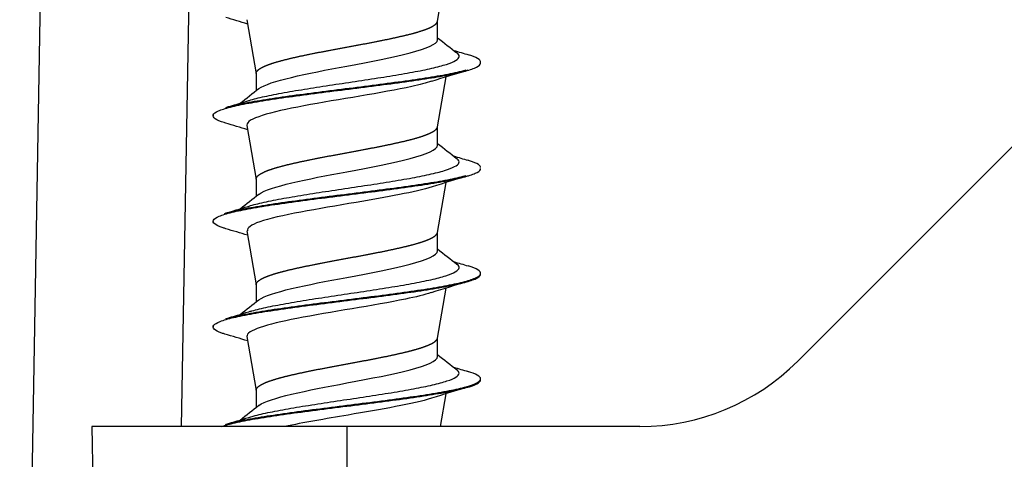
# Model space of a CAD drawing. Header units: millimetres. Extents: x 0 to 210, y 0 to 297.
# Tile 19 of 28: x 72.28 to 78.9, y 269.64 to 272.6. Entities that reach past the tile are written whole.
import ezdxf

# ---------------------------------------------------------------- set-up
doc = ezdxf.new("R2010")
doc.units = ezdxf.units.MM
for name, color, linetype in [('0040_001_EKEY_DL', 7, 'Continuous'), ('0040_003_EKEY_DL', 7, 'Continuous'), ('0040_010_EKEY_DL', 7, 'Continuous'), ('Default', 7, 'Continuous')]:
    doc.layers.add(name, color=color, linetype=linetype)

# ---------------------------------------------------------------- blocks, each defined once
blk = doc.blocks.new('SE6')
at = {"layer": '0040_001_EKEY_DL', "color": 7, "linetype": 'Continuous'}
for p, q in [((72.4738, 276.0656), (72.2782, 264.8603)), ((73.4737, 276.0656), (73.3654, 269.8603))]:
    blk.add_line(p, q, dxfattribs=at)
at = {"layer": '0040_003_EKEY_DL', "color": 7, "linetype": 'Continuous'}
for p, q in [((79.1006, 271.8888), (77.5115, 270.2997)), ((74.479, 269.8603), (72.7644, 269.8603)), ((72.7644, 269.8603), (72.8291, 266.1551)), ((74.479, 269.8603), (74.479, 266.1551)), ((76.4508, 269.8603), (74.479, 269.8603))]:
    blk.add_line(p, q, dxfattribs=at)
blk.add_arc((76.4508, 271.3603), 1.5, 270, 315, dxfattribs=at)
at = {"layer": '0040_010_EKEY_DL', "color": 7, "linetype": 'Continuous'}
for p, q in [((75.0887, 272.5854), (75.1463, 272.9209)), ((73.8066, 272.595), (73.869, 272.2321)), ((75.089, 272.4609), (75.089, 272.5871)), ((75.379, 272.3048), (75.379, 272.3107)), ((73.869, 272.2339), (73.869, 272.1193)), ((75.0887, 271.8754), (75.1463, 272.2109)), ((73.579, 271.9559), (73.579, 271.9499)), ((73.8066, 271.8851), (73.869, 271.5221)), ((75.089, 271.7509), (75.089, 271.8771)), ((73.869, 271.5239), (73.869, 271.4093)), ((75.0887, 271.1654), (75.1463, 271.501)), ((73.579, 271.2457), (73.579, 271.2398)), ((73.8066, 271.175), (73.869, 270.8121)), ((75.089, 271.0409), (75.089, 271.1671)), ((73.869, 270.8139), (73.869, 270.6993)), ((75.0887, 270.4553), (75.1463, 270.7909)), ((73.579, 270.5359), (73.579, 270.5299)), ((73.8066, 270.4651), (73.869, 270.1021)), ((75.089, 270.3309), (75.089, 270.4571)), ((73.869, 270.1039), (73.869, 269.9893)), ((75.1084, 269.8603), (75.1463, 270.0811))]:
    blk.add_line(p, q, dxfattribs=at)
for centre, radius, start, end in [((69.7622, 259.3679), 13.8053, 72.94234, 73.58335), ((99.6253, 303.606), 39.6386, 231.7568, 231.99711), ((80.0501, 288.44), 16.7683, 253.17756, 253.53759), ((79.1945, 259.0174), 13.8006, 106.41927, 107.48795), ((48.6419, 304.1301), 40.7566, 308.04744, 308.27246), ((69.0872, 287.494), 16.1507, 286.46298, 287.03948), ((69.7456, 258.6039), 13.8618, 72.94223, 73.58464), ((100.2922, 303.7455), 40.7186, 231.75959, 231.99453), ((79.8731, 287.1476), 16.1596, 253.18041, 253.53906), ((78.9809, 259.0043), 13.0718, 106.38298, 107.4907), ((49.2272, 302.6747), 39.8088, 308.04511, 308.27646), ((68.6912, 288.0887), 17.5142, 286.46714, 287.00858), ((69.767, 257.9638), 13.7887, 72.94197, 73.58321), ((99.4746, 301.9942), 39.3947, 231.75617, 231.99789), ((79.8929, 286.503), 16.228, 253.18045, 253.53973), ((79.2065, 257.5577), 13.8421, 106.41903, 107.48656), ((49.0326, 302.2127), 40.1242, 308.04571, 308.27481), ((69.0862, 286.0774), 16.1544, 286.46462, 287.03888), ((69.5869, 256.6701), 14.3996, 72.93816, 73.57782), ((100.4545, 302.5316), 40.9809, 231.75978, 231.9932), ((79.8824, 285.7581), 16.1915, 253.18033, 253.53825), ((78.6041, 258.8239), 11.7762, 106.32492, 107.57471), ((48.8625, 301.7196), 40.3997, 308.04623, 308.27367), ((69.0429, 285.5113), 16.3045, 286.46061, 287.03297)]:
    blk.add_arc(centre, radius, start, end, dxfattribs=at)
for points, weights, knots in [([(74.479, 272.4114), (74.5431, 272.4232), (74.6058, 272.435), (74.6685, 272.4469), (74.7271, 272.4587), (74.7857, 272.4705), (74.8375, 272.4824), (74.8894, 272.4942), (74.9323, 272.506), (74.9752, 272.5179), (75.0073, 272.5297), (75.0393, 272.5415), (75.0591, 272.5534), (75.0789, 272.5652), (75.0856, 272.577), (75.088, 272.5813), (75.0887, 272.5855)], [1, 0.994521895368, 1, 0.994521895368, 1, 0.994521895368, 1, 0.994521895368, 1, 0.994521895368, 1, 0.994521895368, 1, 0.994521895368, 1, 0.99803404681, 0.997479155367], [0, 0, 0, 0.0666667, 0.0666667, 0.1333333, 0.1333333, 0.2, 0.2, 0.2666667, 0.2666667, 0.3333333, 0.3333333, 0.4, 0.4, 0.4666667, 0.4666667, 0.4905916, 0.4905916, 0.4905916]), ([(73.869, 272.2339), (73.869, 272.2398), (73.8723, 272.2457), (73.879, 272.2575), (73.8988, 272.2694), (73.9186, 272.2812), (73.9507, 272.293), (73.9828, 272.3049), (74.0257, 272.3167), (74.0686, 272.3285), (74.1204, 272.3404), (74.1723, 272.3522), (74.2309, 272.364), (74.2894, 272.3759), (74.3522, 272.3877), (74.4149, 272.3995), (74.479, 272.4114)], [0.997260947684, 0.997260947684, 1, 0.994521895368, 1, 0.994521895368, 1, 0.994521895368, 1, 0.994521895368, 1, 0.994521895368, 1, 0.994521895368, 1, 0.994521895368, 1], [0.5, 0.5, 0.5, 0.5333333, 0.5333333, 0.6, 0.6, 0.6666667, 0.6666667, 0.7333333, 0.7333333, 0.8, 0.8, 0.8666667, 0.8666667, 0.9333333, 0.9333333, 1, 1, 1]), ([(74.479, 271.7014), (74.5431, 271.7132), (74.6058, 271.725), (74.6685, 271.7369), (74.7271, 271.7487), (74.7857, 271.7605), (74.8375, 271.7724), (74.8894, 271.7842), (74.9323, 271.796), (74.9752, 271.8079), (75.0073, 271.8197), (75.0393, 271.8315), (75.0591, 271.8434), (75.0789, 271.8552), (75.0856, 271.867), (75.088, 271.8713), (75.0887, 271.8755)], [1, 0.994521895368, 1, 0.994521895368, 1, 0.994521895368, 1, 0.994521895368, 1, 0.994521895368, 1, 0.994521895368, 1, 0.994521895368, 1, 0.998031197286, 0.997477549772], [0, 0, 0, 0.0666667, 0.0666667, 0.1333333, 0.1333333, 0.2, 0.2, 0.2666667, 0.2666667, 0.3333333, 0.3333333, 0.4, 0.4, 0.4666667, 0.4666667, 0.4906263, 0.4906263, 0.4906263]), ([(73.869, 271.5239), (73.869, 271.5298), (73.8723, 271.5357), (73.879, 271.5475), (73.8988, 271.5594), (73.9186, 271.5712), (73.9507, 271.583), (73.9828, 271.5949), (74.0257, 271.6067), (74.0686, 271.6185), (74.1204, 271.6304), (74.1723, 271.6422), (74.2309, 271.654), (74.2894, 271.6659), (74.3522, 271.6777), (74.4149, 271.6895), (74.479, 271.7014)], [0.997260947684, 0.997260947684, 1, 0.994521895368, 1, 0.994521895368, 1, 0.994521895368, 1, 0.994521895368, 1, 0.994521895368, 1, 0.994521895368, 1, 0.994521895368, 1], [0.5, 0.5, 0.5, 0.5333333, 0.5333333, 0.6, 0.6, 0.6666667, 0.6666667, 0.7333333, 0.7333333, 0.8, 0.8, 0.8666667, 0.8666667, 0.9333333, 0.9333333, 1, 1, 1]), ([(74.479, 270.9914), (74.5431, 271.0032), (74.6058, 271.015), (74.6685, 271.0269), (74.7271, 271.0387), (74.7857, 271.0505), (74.8375, 271.0624), (74.8894, 271.0742), (74.9323, 271.086), (74.9752, 271.0979), (75.0073, 271.1097), (75.0393, 271.1215), (75.0591, 271.1334), (75.0789, 271.1452), (75.0856, 271.157), (75.088, 271.1613), (75.0887, 271.1655)], [1, 0.994521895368, 1, 0.994521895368, 1, 0.994521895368, 1, 0.994521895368, 1, 0.994521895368, 1, 0.994521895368, 1, 0.994521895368, 1, 0.998036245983, 0.997480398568], [0, 0, 0, 0.0666667, 0.0666667, 0.1333333, 0.1333333, 0.2, 0.2, 0.2666667, 0.2666667, 0.3333333, 0.3333333, 0.4, 0.4, 0.4666667, 0.4666667, 0.4905649, 0.4905649, 0.4905649]), ([(73.869, 270.8139), (73.869, 270.8198), (73.8723, 270.8257), (73.879, 270.8375), (73.8988, 270.8494), (73.9186, 270.8612), (73.9507, 270.873), (73.9828, 270.8849), (74.0257, 270.8967), (74.0686, 270.9085), (74.1204, 270.9204), (74.1723, 270.9322), (74.2309, 270.944), (74.2894, 270.9559), (74.3522, 270.9677), (74.4149, 270.9795), (74.479, 270.9914)], [0.997260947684, 0.997260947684, 1, 0.994521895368, 1, 0.994521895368, 1, 0.994521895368, 1, 0.994521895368, 1, 0.994521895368, 1, 0.994521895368, 1, 0.994521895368, 1], [0.5, 0.5, 0.5, 0.5333333, 0.5333333, 0.6, 0.6, 0.6666667, 0.6666667, 0.7333333, 0.7333333, 0.8, 0.8, 0.8666667, 0.8666667, 0.9333333, 0.9333333, 1, 1, 1]), ([(74.479, 270.2814), (74.5431, 270.2932), (74.6058, 270.305), (74.6685, 270.3169), (74.7271, 270.3287), (74.7857, 270.3405), (74.8375, 270.3524), (74.8894, 270.3642), (74.9323, 270.376), (74.9752, 270.3879), (75.0073, 270.3997), (75.0393, 270.4115), (75.0591, 270.4234), (75.0789, 270.4352), (75.0856, 270.447), (75.088, 270.4512), (75.0887, 270.4554)], [1, 0.994521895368, 1, 0.994521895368, 1, 0.994521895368, 1, 0.994521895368, 1, 0.994521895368, 1, 0.994521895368, 1, 0.994521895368, 1, 0.998052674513, 0.99748979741], [0, 0, 0, 0.0666667, 0.0666667, 0.1333333, 0.1333333, 0.2, 0.2, 0.2666667, 0.2666667, 0.3333333, 0.3333333, 0.4, 0.4, 0.4666667, 0.4666667, 0.490365, 0.490365, 0.490365]), ([(73.869, 270.1039), (73.869, 270.1098), (73.8723, 270.1157), (73.879, 270.1275), (73.8988, 270.1394), (73.9186, 270.1512), (73.9507, 270.163), (73.9828, 270.1749), (74.0257, 270.1867), (74.0686, 270.1985), (74.1204, 270.2104), (74.1723, 270.2222), (74.2309, 270.234), (74.2894, 270.2459), (74.3522, 270.2577), (74.4149, 270.2695), (74.479, 270.2814)], [0.997260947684, 0.997260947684, 1, 0.994521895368, 1, 0.994521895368, 1, 0.994521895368, 1, 0.994521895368, 1, 0.994521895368, 1, 0.994521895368, 1, 0.994521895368, 1], [0.5, 0.5, 0.5, 0.5333333, 0.5333333, 0.6, 0.6, 0.6666667, 0.6666667, 0.7333333, 0.7333333, 0.8, 0.8, 0.8666667, 0.8666667, 0.9333333, 0.9333333, 1, 1, 1])]:
    blk.add_rational_spline(points, weights, degree=2, knots=knots, dxfattribs=at)
for points in [[(74.479, 272.2834), (74.7984, 272.3426), (75.089, 272.4017), (75.089, 272.4609)], [(73.8876, 272.1324), (73.9565, 272.1827), (74.2073, 272.2331), (74.479, 272.2834)], [(74.479, 271.5734), (74.7984, 271.6326), (75.089, 271.6917), (75.089, 271.7509)], [(73.8881, 271.4228), (73.9578, 271.473), (74.208, 271.5232), (74.479, 271.5734)], [(74.479, 270.8634), (74.7984, 270.9226), (75.089, 270.9817), (75.089, 271.0409)], [(73.8878, 270.7126), (73.9571, 270.7629), (74.2077, 270.8131), (74.479, 270.8634)], [(74.479, 270.1534), (74.7984, 270.2126), (75.089, 270.2717), (75.089, 270.3309)], [(73.8878, 270.0026), (73.9571, 270.0529), (74.2076, 270.1031), (74.479, 270.1534)]]:
    blk.add_open_spline(points, degree=3, dxfattribs=at)
for points, knots in [([(73.8197, 272.0521), (73.8205, 272.0524), (73.8213, 272.0527), (73.851, 272.0617), (73.8857, 272.0704), (73.965, 272.0879), (74.0097, 272.0966), (74.1065, 272.1141), (74.1588, 272.1228), (74.268, 272.1403), (74.325, 272.149), (74.4408, 272.1665), (74.4995, 272.1752), (74.6156, 272.1927), (74.6729, 272.2014), (74.7831, 272.2189), (74.8359, 272.2276), (74.9343, 272.2451), (74.9798, 272.2538), (75.0611, 272.2713), (75.0969, 272.28), (75.1568, 272.2974), (75.181, 272.3062), (75.2163, 272.3236), (75.2274, 272.3324), (75.2362, 272.3498), (75.2339, 272.3586), (75.2232, 272.3688), (75.2215, 272.3703), (75.2195, 272.3718)], [0.55121493, 0.55121493, 0.55121493, 0.55121493, 0.55127311, 0.55127311, 0.55324194, 0.55324194, 0.55521077, 0.55521077, 0.55717961, 0.55717961, 0.55914844, 0.55914844, 0.56111727, 0.56111727, 0.5630861, 0.5630861, 0.56505494, 0.56505494, 0.56702377, 0.56702377, 0.5689926, 0.5689926, 0.57096143, 0.57096143, 0.57293027, 0.57293027, 0.5748991, 0.5748991, 0.57523613, 0.57523613, 0.57523613, 0.57523613]), ([(75.379, 272.3108), (75.379, 272.3167), (75.3753, 272.3226), (75.3572, 272.3372), (75.3383, 272.3459), (75.3073, 272.3562), (75.3023, 272.3578), (75.2971, 272.3594)], [0.565996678, 0.565996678, 0.565996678, 0.565996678, 0.567309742, 0.567309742, 0.569252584, 0.569252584, 0.569602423, 0.569602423, 0.569602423, 0.569602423]), ([(73.664, 271.9003), (73.6607, 271.9014), (73.6574, 271.9024), (73.6263, 271.9121), (73.6059, 271.9208), (73.581, 271.9383), (73.5766, 271.947), (73.5838, 271.9645), (73.5955, 271.9732), (73.6345, 271.9907), (73.6617, 271.9994), (73.7304, 272.0169), (73.7717, 272.0256), (73.8663, 272.0431), (73.9195, 272.0518), (74.035, 272.0693), (74.0973, 272.078), (74.2275, 272.0955), (74.2954, 272.1042), (74.4334, 272.1217), (74.5034, 272.1304), (74.6418, 272.1479), (74.7101, 272.1566), (74.8414, 272.1741), (74.9044, 272.1828), (75.0217, 272.2003), (75.076, 272.209), (75.1729, 272.2265), (75.2156, 272.2352), (75.287, 272.2527), (75.3158, 272.2614), (75.3579, 272.2789), (75.3712, 272.2876), (75.3781, 272.2992), (75.379, 272.302), (75.379, 272.3049)], [0.53600102, 0.53600102, 0.53600102, 0.53600102, 0.53622428, 0.53622428, 0.53816712, 0.53816712, 0.54010996, 0.54010996, 0.5420528, 0.5420528, 0.54399564, 0.54399564, 0.54593848, 0.54593848, 0.54788133, 0.54788133, 0.54982417, 0.54982417, 0.55176701, 0.55176701, 0.55370985, 0.55370985, 0.55565269, 0.55565269, 0.55759553, 0.55759553, 0.55953838, 0.55953838, 0.56148122, 0.56148122, 0.56342406, 0.56342406, 0.5653669, 0.5653669, 0.5659984, 0.5659984, 0.5659984, 0.5659984]), ([(73.6649, 272.0056), (73.6745, 272.0084), (73.6849, 272.0112), (73.7304, 272.0228), (73.7717, 272.0315), (73.8663, 272.049), (73.9195, 272.0577), (74.035, 272.0752), (74.0973, 272.0839), (74.2275, 272.1014), (74.2954, 272.1101), (74.4334, 272.1276), (74.5034, 272.1363), (74.6418, 272.1538), (74.7101, 272.1625), (74.8414, 272.18), (74.9044, 272.1887), (75.0217, 272.2062), (75.076, 272.2149), (75.1729, 272.2324), (75.2156, 272.2411), (75.2619, 272.2525), (75.2719, 272.255), (75.2812, 272.2576)], [0.54336504, 0.54336504, 0.54336504, 0.54336504, 0.54399564, 0.54399564, 0.54593848, 0.54593848, 0.54788133, 0.54788133, 0.54982417, 0.54982417, 0.55176701, 0.55176701, 0.55370985, 0.55370985, 0.55565269, 0.55565269, 0.55759553, 0.55759553, 0.55953838, 0.55953838, 0.56148122, 0.56148122, 0.56205712, 0.56205712, 0.56205712, 0.56205712]), ([(75.0485, 272.1817), (75.0128, 272.17), (74.8033, 272.1149), (74.1197, 272.0166), (73.7997, 271.9297), (73.8065, 271.8861), (73.8065, 271.8858)], [0.44009748, 0.44009748, 0.44009748, 0.44009748, 0.44266227, 0.45214776, 0.46163405, 0.46169799, 0.46169799, 0.46169799, 0.46169799]), ([(73.814, 271.3404), (73.8195, 271.3421), (73.8251, 271.3438), (73.861, 271.3543), (73.8967, 271.363), (73.978, 271.3805), (74.0236, 271.3892), (74.1219, 271.4067), (74.1748, 271.4154), (74.2849, 271.4329), (74.3422, 271.4416), (74.4583, 271.4591), (74.517, 271.4678), (74.6328, 271.4853), (74.6898, 271.494), (74.7991, 271.5115), (74.8513, 271.5202), (74.9482, 271.5377), (74.9928, 271.5464), (75.0722, 271.5639), (75.1069, 271.5726), (75.1645, 271.5901), (75.1874, 271.5988), (75.2201, 271.6163), (75.2299, 271.625), (75.236, 271.6425), (75.2323, 271.6512), (75.2213, 271.6604), (75.2207, 271.6609), (75.2201, 271.6614)], [0.49772774, 0.49772774, 0.49772774, 0.49772774, 0.49811463, 0.49811463, 0.50008346, 0.50008346, 0.50205229, 0.50205229, 0.50402113, 0.50402113, 0.50598996, 0.50598996, 0.50795879, 0.50795879, 0.50992762, 0.50992762, 0.51189646, 0.51189646, 0.51386529, 0.51386529, 0.51583412, 0.51583412, 0.51780295, 0.51780295, 0.51977179, 0.51977179, 0.52174062, 0.52174062, 0.52184724, 0.52184724, 0.52184724, 0.52184724]), ([(75.379, 271.6008), (75.379, 271.6075), (75.3741, 271.6143), (75.3521, 271.6298), (75.3317, 271.6385), (75.3004, 271.6484), (75.2969, 271.6494), (75.2932, 271.6505)], [0.513347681, 0.513347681, 0.513347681, 0.513347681, 0.51485302, 0.51485302, 0.516795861, 0.516795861, 0.517035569, 0.517035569, 0.517035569, 0.517035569]), ([(73.6651, 271.19), (73.6584, 271.192), (73.652, 271.194), (73.6197, 271.2047), (73.6008, 271.2134), (73.5791, 271.2309), (73.5763, 271.2396), (73.5868, 271.2571), (73.6001, 271.2658), (73.6421, 271.2833), (73.6709, 271.292), (73.7423, 271.3095), (73.7849, 271.3182), (73.8818, 271.3357), (73.9361, 271.3444), (74.0534, 271.3619), (74.1163, 271.3706), (74.2477, 271.3881), (74.316, 271.3968), (74.4543, 271.4143), (74.5244, 271.423), (74.6623, 271.4405), (74.7303, 271.4492), (74.8605, 271.4667), (74.9228, 271.4754), (75.0383, 271.4929), (75.0915, 271.5016), (75.1861, 271.5191), (75.2275, 271.5278), (75.2961, 271.5453), (75.3234, 271.554), (75.3624, 271.5715), (75.3741, 271.5802), (75.3786, 271.591), (75.379, 271.593), (75.379, 271.595)], [0.48332691, 0.48332691, 0.48332691, 0.48332691, 0.48376755, 0.48376755, 0.4857104, 0.4857104, 0.48765324, 0.48765324, 0.48959608, 0.48959608, 0.49153892, 0.49153892, 0.49348176, 0.49348176, 0.4954246, 0.4954246, 0.49736745, 0.49736745, 0.49931029, 0.49931029, 0.50125313, 0.50125313, 0.50319597, 0.50319597, 0.50513881, 0.50513881, 0.50708165, 0.50708165, 0.50902449, 0.50902449, 0.51096734, 0.51096734, 0.51291018, 0.51291018, 0.51335451, 0.51335451, 0.51335451, 0.51335451]), ([(73.6564, 271.293), (73.6712, 271.2976), (73.6879, 271.3021), (73.7423, 271.3154), (73.7849, 271.3242), (73.8818, 271.3416), (73.9361, 271.3504), (74.0534, 271.3678), (74.1163, 271.3766), (74.2477, 271.394), (74.316, 271.4028), (74.4543, 271.4202), (74.5244, 271.429), (74.6623, 271.4464), (74.7303, 271.4552), (74.8605, 271.4726), (74.9228, 271.4814), (75.0383, 271.4988), (75.0915, 271.5076), (75.1861, 271.525), (75.2275, 271.5338), (75.2688, 271.5443), (75.2755, 271.546), (75.2819, 271.5478)], [0.4905244, 0.4905244, 0.4905244, 0.4905244, 0.49153892, 0.49153892, 0.49348176, 0.49348176, 0.4954246, 0.4954246, 0.49736745, 0.49736745, 0.49931029, 0.49931029, 0.50125313, 0.50125313, 0.50319597, 0.50319597, 0.50513881, 0.50513881, 0.50708165, 0.50708165, 0.50902449, 0.50902449, 0.5094197, 0.5094197, 0.5094197, 0.5094197]), ([(75.0524, 271.4721), (74.9416, 271.437), (74.5045, 271.3586), (73.891, 271.2598), (73.8068, 271.196), (73.8107, 271.1756)], [0.49189738, 0.49189738, 0.49189738, 0.49189738, 0.49957703, 0.50906177, 0.51353574, 0.51353574, 0.51353574, 0.51353574]), ([(73.6655, 270.5857), (73.6809, 270.5903), (73.6983, 270.5948), (73.7546, 270.608), (73.7985, 270.6168), (73.8977, 270.6342), (73.953, 270.643), (74.0719, 270.6604), (74.1356, 270.6692), (74.268, 270.6866), (74.3366, 270.6954), (74.4753, 270.7128), (74.5453, 270.7216), (74.6828, 270.739), (74.7503, 270.7478), (74.8794, 270.7652), (74.9409, 270.774), (75.0546, 270.7914), (75.1067, 270.8002), (75.199, 270.8176), (75.239, 270.8264), (75.3048, 270.8438), (75.3306, 270.8526), (75.3665, 270.87), (75.3766, 270.8788), (75.3806, 270.8962), (75.3745, 270.905), (75.3465, 270.9224), (75.3246, 270.9312), (75.2948, 270.94), (75.2944, 270.9402), (75.2939, 270.9403)], [0.43807602, 0.43807602, 0.43807602, 0.43807602, 0.4390822, 0.4390822, 0.44102504, 0.44102504, 0.44296788, 0.44296788, 0.44491072, 0.44491072, 0.44685356, 0.44685356, 0.44879641, 0.44879641, 0.45073925, 0.45073925, 0.45268209, 0.45268209, 0.45462493, 0.45462493, 0.45656777, 0.45656777, 0.45851061, 0.45851061, 0.46045346, 0.46045346, 0.4623963, 0.4623963, 0.46433914, 0.46433914, 0.4643706, 0.4643706, 0.4643706, 0.4643706]), ([(73.819, 270.6319), (73.8257, 270.634), (73.8328, 270.6361), (73.8713, 270.6469), (73.9081, 270.6556), (73.9913, 270.6731), (74.0377, 270.6818), (74.1375, 270.6993), (74.1909, 270.708), (74.302, 270.7255), (74.3596, 270.7342), (74.4759, 270.7517), (74.5346, 270.7604), (74.65, 270.7779), (74.7066, 270.7866), (74.8149, 270.8041), (74.8665, 270.8128), (74.9618, 270.8303), (75.0056, 270.839), (75.083, 270.8565), (75.1165, 270.8652), (75.1718, 270.8827), (75.1934, 270.8914), (75.2235, 270.9089), (75.232, 270.9176), (75.2353, 270.9348), (75.2306, 270.9433), (75.2196, 270.9517)], [0.44448842, 0.44448842, 0.44448842, 0.44448842, 0.44495615, 0.44495615, 0.44692498, 0.44692498, 0.44889382, 0.44889382, 0.45086265, 0.45086265, 0.45283148, 0.45283148, 0.45480031, 0.45480031, 0.45676915, 0.45676915, 0.45873798, 0.45873798, 0.46070681, 0.46070681, 0.46267564, 0.46267564, 0.46464448, 0.46464448, 0.46661331, 0.46661331, 0.46851899, 0.46851899, 0.46851899, 0.46851899]), ([(73.659, 270.4819), (73.6516, 270.4841), (73.6447, 270.4864), (73.6135, 270.4973), (73.5962, 270.5061), (73.5777, 270.5235), (73.5765, 270.5323), (73.5902, 270.5497), (73.6051, 270.5585), (73.6502, 270.5759), (73.6804, 270.5847), (73.7546, 270.6021), (73.7985, 270.6109), (73.8977, 270.6283), (73.953, 270.6371), (74.0719, 270.6545), (74.1356, 270.6633), (74.268, 270.6807), (74.3366, 270.6895), (74.4753, 270.7069), (74.5453, 270.7157), (74.6828, 270.7331), (74.7503, 270.7419), (74.8794, 270.7593), (74.9409, 270.7681), (75.0546, 270.7855), (75.1067, 270.7943), (75.199, 270.8117), (75.239, 270.8205), (75.3048, 270.8379), (75.3306, 270.8467), (75.3665, 270.8641), (75.3766, 270.8729), (75.3789, 270.8827), (75.379, 270.8838), (75.379, 270.8849)], [0.43081182, 0.43081182, 0.43081182, 0.43081182, 0.43131083, 0.43131083, 0.43325367, 0.43325367, 0.43519651, 0.43519651, 0.43713936, 0.43713936, 0.4390822, 0.4390822, 0.44102504, 0.44102504, 0.44296788, 0.44296788, 0.44491072, 0.44491072, 0.44685356, 0.44685356, 0.44879641, 0.44879641, 0.45073925, 0.45073925, 0.45268209, 0.45268209, 0.45462493, 0.45462493, 0.45656777, 0.45656777, 0.45851061, 0.45851061, 0.46045346, 0.46045346, 0.46069623, 0.46069623, 0.46069623, 0.46069623]), ([(75.046, 270.7606), (75.001, 270.7461), (74.7687, 270.6883), (74.0801, 270.59), (73.802, 270.5061), (73.8068, 270.4656)], [0.54382122, 0.54382122, 0.54382122, 0.54382122, 0.5470003, 0.5564847, 0.56535828, 0.56535828, 0.56535828, 0.56535828]), ([(73.6638, 269.8753), (73.6826, 269.8808), (73.7043, 269.8864), (73.7672, 269.9007), (73.8124, 269.9094), (73.9139, 269.9269), (73.9701, 269.9356), (74.0907, 269.9531), (74.1551, 269.9618), (74.2884, 269.9793), (74.3573, 269.988), (74.4962, 270.0055), (74.5661, 270.0142), (74.7031, 270.0317), (74.7702, 270.0404), (74.8981, 270.0579), (74.9588, 270.0666), (75.0706, 270.0841), (75.1216, 270.0928), (75.2114, 270.1103), (75.2501, 270.119), (75.313, 270.1365), (75.3373, 270.1452), (75.37, 270.1627), (75.3786, 270.1714), (75.3794, 270.1889), (75.3717, 270.1976), (75.3417, 270.2144), (75.3207, 270.2224), (75.2934, 270.2305)], [0.38538833, 0.38538833, 0.38538833, 0.38538833, 0.38662548, 0.38662548, 0.38856832, 0.38856832, 0.39051116, 0.39051116, 0.392454, 0.392454, 0.39439684, 0.39439684, 0.39633968, 0.39633968, 0.39828252, 0.39828252, 0.40022537, 0.40022537, 0.40216821, 0.40216821, 0.40411105, 0.40411105, 0.40605389, 0.40605389, 0.40799673, 0.40799673, 0.40993957, 0.40993957, 0.41172947, 0.41172947, 0.41172947, 0.41172947]), ([(73.8182, 269.9217), (73.828, 269.9247), (73.8385, 269.9278), (73.8819, 269.9395), (73.9198, 269.9483), (74.0049, 269.9657), (74.0521, 269.9745), (74.1533, 269.9919), (74.2072, 270.0007), (74.3191, 270.0181), (74.3769, 270.0269), (74.4934, 270.0443), (74.5521, 270.053), (74.667, 270.0705), (74.7233, 270.0792), (74.8305, 270.0967), (74.8815, 270.1054), (74.9752, 270.1229), (75.0181, 270.1316), (75.0934, 270.1491), (75.1259, 270.1578), (75.1787, 270.1753), (75.199, 270.184), (75.2265, 270.2015), (75.2336, 270.2102), (75.2343, 270.2264), (75.2296, 270.2339), (75.2201, 270.2413)], [0.39111537, 0.39111537, 0.39111537, 0.39111537, 0.39179767, 0.39179767, 0.39376651, 0.39376651, 0.39573534, 0.39573534, 0.39770417, 0.39770417, 0.399673, 0.399673, 0.40164184, 0.40164184, 0.40361067, 0.40361067, 0.4055795, 0.4055795, 0.40754833, 0.40754833, 0.40951717, 0.40951717, 0.411486, 0.411486, 0.41345483, 0.41345483, 0.41513503, 0.41513503, 0.41513503, 0.41513503]), ([(73.6361, 269.8603), (73.66, 269.8689), (73.6911, 269.8775), (73.7672, 269.8948), (73.8124, 269.9035), (73.9139, 269.9209), (73.9701, 269.9297), (74.0907, 269.9471), (74.1551, 269.9559), (74.2884, 269.9733), (74.3573, 269.9821), (74.4962, 269.9995), (74.5661, 270.0083), (74.7031, 270.0257), (74.7702, 270.0345), (74.8981, 270.0519), (74.9588, 270.0607), (75.0706, 270.0781), (75.1216, 270.0869), (75.2114, 270.1043), (75.2501, 270.1131), (75.313, 270.1305), (75.3373, 270.1393), (75.37, 270.1567), (75.3786, 270.1655), (75.379, 270.1744), (75.379, 270.1747), (75.379, 270.1749)], [0.38472105, 0.38472105, 0.38472105, 0.38472105, 0.38662548, 0.38662548, 0.38856832, 0.38856832, 0.39051116, 0.39051116, 0.392454, 0.392454, 0.39439684, 0.39439684, 0.39633968, 0.39633968, 0.39828252, 0.39828252, 0.40022537, 0.40022537, 0.40216821, 0.40216821, 0.40411105, 0.40411105, 0.40605389, 0.40605389, 0.40799673, 0.40799673, 0.40804938, 0.40804938, 0.40804938, 0.40804938]), ([(75.049, 270.0506), (74.9287, 270.013), (74.5582, 269.9496), (74.183, 269.8863), (74.0619, 269.8605)], [0.59566281, 0.59566281, 0.59566281, 0.59566281, 0.60390669, 0.60954973, 0.60954973, 0.60954973, 0.60954973])]:
    blk.add_open_spline(points, degree=3, knots=knots, dxfattribs=at)

msp = doc.modelspace()

# ---------------------------------------------------------------- block references
at = {"layer": 'Default'}
msp.add_blockref('SE6', (0, 0), dxfattribs=at)

doc.saveas('drawing.dxf')
